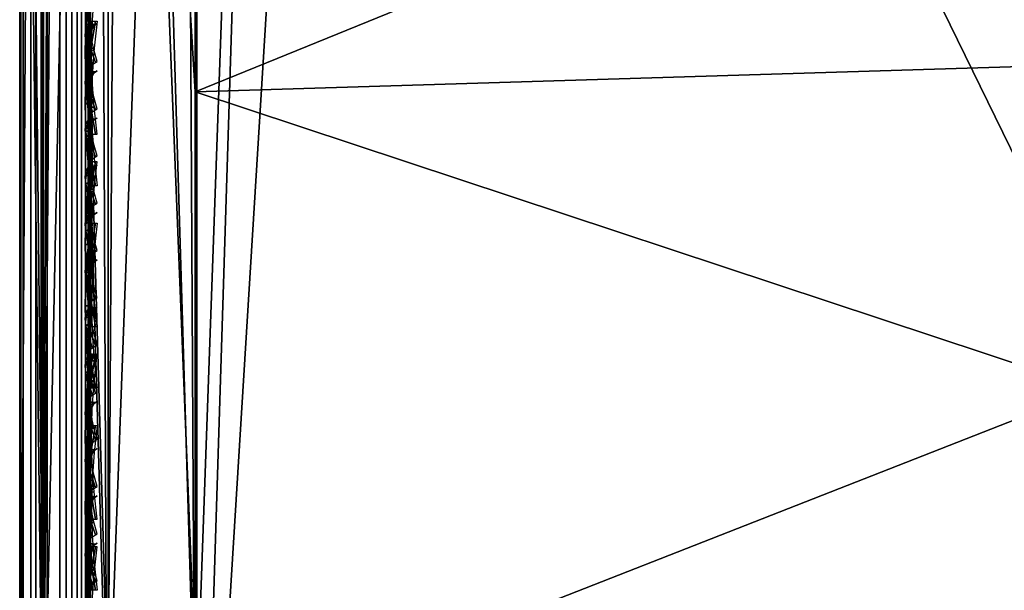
# Model space of a CAD drawing. Header units: inches. Extents: x -6.6 to 28, y -34.6 to 0.
# Tile 125 of 256: x -6.6 to -5.2, y -29 to -28.2. Entities that reach past the tile are written whole.
import ezdxf

# ---------------------------------------------------------------- set-up
doc = ezdxf.new("R2010")
doc.units = ezdxf.units.IN
doc.header["$LTSCALE"] = 0.03937
doc.header["$MEASUREMENT"] = 0
for name, color, linetype in [('A-FURN-3-ST', 151, 'Continuous'), ('A-FURN-3-ST-BK', 151, 'Continuous'), ('A-FURN-3-ST-SEAM', 250, 'Continuous'), ('A-FURN-3-STITCH', 15, 'Continuous')]:
    doc.layers.add(name, color=color, linetype=linetype)

msp = doc.modelspace()

# ---------------------------------------------------------------- meshes
at = {"layer": 'A-FURN-3-ST'}
mesh = msp.add_polyface(dxfattribs=at)
corners = [(-6.6038, -29.7968, 5.125), (-6.6373, -7.1339, 5.25), (-6.6038, -7.1339, 5.125), (-6.5123, -29.7968, 5.0335), (-6.5123, -7.1339, 5.0335), (-6.3873, -29.7968, 5), (-6.3873, -7.1339, 5), (-6.5123, -29.188, 17.9665), (-6.3873, -7.7342, 18), (-6.5123, -7.7342, 17.9665), (-6.6038, -29.188, 17.875), (-6.6038, -7.7342, 17.875), (-6.6373, -29.188, 17.75), (-6.6373, -7.7342, 17.75), (-5.676, -7.0732, 5), (-4.9743, -6.9418, 5), (-4.8449, -29.7439, 5), (-4.2893, -6.741, 5), (-3.6277, -6.4728, 5), (-3.3072, -29.6112, 5), (-2.9963, -6.1398, 5), (-2.4012, -5.7454, 5), (-1.8485, -5.2936, 5), (12.141, -23.1363, 5), (-1.3437, -4.7888, 5), (14.4329, -21.0703, 5), (-0.8919, -4.2361, 5), (16.499, -18.7783, 5), (9.6476, -24.9542, 5), (8.3337, -25.7639, 5), (6.9796, -26.5045, 5), (5.589, -27.174, 5), (4.1656, -27.7706, 5), (2.7133, -28.2927, 5), (1.2358, -28.7389, 5), (-0.2628, -29.108, 5), (-1.7785, -29.399, 5), (-6.6373, -30.0468, 5.5002), (-6.6373, -6.8837, 5.5), (-6.6373, -30.038, 16.9007), (-6.6373, -6.8837, 16.9), (-6.3873, -29.188, 18), (-5.6133, -7.6702, 18), (-4.8767, -29.1359, 18), (-4.8496, -7.5289, 18), (-4.1039, -7.3118, 18), (-3.3837, -7.021, 18), (-3.3708, -29.0057, 18), (-2.6962, -6.6594, 18), (-1.8737, -28.7977, 18), (-0.3894, -28.5125, 18), (-2.0485, -6.2308, 18), (1.0782, -28.1509, 18), (2.5251, -27.7137, 18), (3.9475, -27.2023, 18), (5.3414, -26.6179, 18), (6.7033, -25.9621, 18), (8.0293, -25.2367, 18), (9.3161, -24.4436, 18), (11.7579, -22.6632, 18), (-1.4471, -5.7395, 18), (14.0025, -20.6398, 18), (-0.8979, -5.1903, 18), (16.0259, -18.3952, 18), (-0.4065, -4.5888, 18)]
mesh.append_faces([[corners[k] for k in face] for face in [(0, 1, 2), (3, 2, 4), (5, 4, 6), (7, 8, 9), (10, 9, 11), (12, 11, 13), (6, 14, 5), (5, 14, 15), (16, 15, 17), (16, 17, 18), (16, 18, 19), (19, 18, 20), (19, 20, 21), (22, 23, 21), (24, 25, 22), (26, 27, 24), (28, 29, 21), (21, 29, 30), (21, 30, 31), (31, 32, 21), (21, 32, 33), (21, 33, 34), (34, 35, 21), (21, 35, 36), (21, 36, 19), (1, 37, 38), (38, 39, 40), (40, 39, 12), (40, 12, 13), (8, 41, 42), (42, 41, 43), (42, 43, 44), (44, 43, 45), (45, 43, 46), (46, 43, 47), (46, 47, 48), (48, 47, 49), (48, 49, 50), (48, 50, 51), (51, 50, 52), (51, 52, 53), (53, 54, 51), (51, 54, 55), (51, 55, 56), (56, 57, 51), (51, 57, 58), (51, 59, 60), (60, 61, 62), (62, 63, 64)]])
mesh = msp.add_polyface(dxfattribs=at)
corners = [(-6.6373, -29.7968, 5.25), (-6.6373, -7.1339, 5.25), (-6.6038, -29.7968, 5.125), (-6.6038, -7.1339, 5.125), (-6.5123, -29.7968, 5.0335), (-6.5123, -7.1339, 5.0335), (-6.3873, -29.7968, 5), (-6.4421, -29.4013, 17.9729), (-6.3873, -29.188, 18), (-6.5123, -29.188, 17.9665), (-6.564, -29.3882, 17.9072), (-6.6038, -29.188, 17.875), (-6.5899, -29.3823, 17.8774), (-6.6252, -29.3688, 17.8092), (-6.6373, -29.3537, 17.7337), (-6.6373, -29.188, 17.75), (-6.3873, -7.7342, 18), (-6.5123, -7.7342, 17.9665), (-6.6038, -7.7342, 17.875), (-4.8767, -29.1359, 18), (-5.094, -29.3486, 17.9817), (0.4621, -29.4263, 17.1009), (1.1199, -29.2789, 16.9008), (1.8578, -29.0541, 17.1009), (2.5774, -28.8534, 16.9008), (2.5251, -27.7137, 18), (1.0782, -28.1509, 18), (1.6104, -28.2081, 17.9817), (0.2554, -28.5694, 17.9817), (0.3034, -28.7684, 17.9228), (1.6679, -28.4045, 17.9228), (0.3496, -28.9598, 17.8209), (1.7231, -28.5936, 17.8209), (0.3908, -29.1308, 17.6781), (1.7725, -28.7623, 17.6781), (0.4243, -29.2697, 17.5024), (1.8126, -28.8995, 17.5024), (0.4483, -29.3689, 17.3055), (1.8412, -28.9975, 17.3055), (-0.3894, -28.5125, 18), (-1.0971, -28.8622, 17.9817), (-1.0585, -29.0632, 17.9228), (-1.0214, -29.2566, 17.8209), (-0.9882, -29.4293, 17.6781), (-1.8737, -28.7977, 18), (-2.4424, -29.0882, 17.9817), (-2.4131, -29.2908, 17.9228), (-2.385, -29.4857, 17.8209), (-3.3708, -29.0057, 18), (-3.776, -29.2495, 17.9817), (-3.7561, -29.4532, 17.9228), (1.1221, -29.2874, 5.5004), (2.58, -28.8617, 5.5004), (0.4575, -29.4075, 5.2891), (0.4442, -29.3524, 5.1956), (1.8364, -28.9811, 5.1956), (1.8523, -29.0355, 5.2891), (0.4269, -29.2806, 5.1182), (1.8157, -28.9103, 5.1182), (0.3914, -29.1333, 5.0303), (1.7731, -28.7648, 5.0303), (-0.9878, -29.4318, 5.0303), (-1.7785, -29.399, 5), (-0.2628, -29.108, 5), (1.2358, -28.7389, 5), (1.8622, -29.0692, 5.3932), (0.4657, -29.4416, 5.3932), (-4.9743, -6.9418, 5), (-4.8449, -29.7439, 5), (-6.6373, -30.0468, 5.5002), (-6.6373, -30.038, 16.9007), (-6.6373, -6.8837, 5.5)]
mesh.append_faces([[corners[k] for k in face] for face in [(0, 1, 2), (2, 3, 4), (4, 5, 6), (7, 8, 9), (10, 9, 11), (12, 11, 13), (14, 13, 15), (15, 13, 11), (8, 16, 9), (9, 17, 11), (11, 18, 15), (19, 8, 20), (21, 22, 23), (23, 22, 24), (25, 26, 27), (27, 26, 28), (27, 28, 29, 30), (30, 29, 31, 32), (32, 31, 33, 34), (34, 33, 35, 36), (36, 35, 37, 38), (38, 37, 21, 23), (26, 39, 28), (28, 39, 40), (28, 40, 41, 29), (29, 41, 42, 31), (31, 42, 43, 33), (39, 44, 40), (40, 44, 45), (40, 45, 46, 41), (41, 46, 47, 42), (44, 48, 45), (45, 48, 49), (45, 49, 50, 46), (48, 19, 49), (49, 19, 20), (22, 51, 52), (53, 54, 55, 56), (54, 57, 58, 55), (57, 59, 60, 58), (61, 62, 63), (61, 63, 59), (59, 63, 64), (59, 64, 60), (65, 51, 66), (66, 53, 56, 65), (6, 67, 68), (0, 69, 1), (69, 70, 71)]])
at = {"layer": 'A-FURN-3-ST-BK'}
mesh = msp.add_polyface(dxfattribs=at)
corners = [(-6.3873, -29.188, 18), (-6.4428, -29.4037, 17.9849), (-6.5123, -29.188, 18.0335), (-6.6373, -29.188, 18.25), (-6.6373, -26.0488, 18.25), (-6.6038, -29.188, 18.125), (-6.6038, -26.0488, 18.125), (-6.5123, -26.0488, 18.0335), (-6.3873, -26.0488, 18), (-6.3896, -26.4845, 21.864), (-6.3896, -25.5678, 18.6366), (-6.4445, -27.4075, 25.0897), (-6.5137, -25.6008, 18.6272), (-6.5649, -27.4723, 25.0713), (-6.6042, -25.6887, 18.6023), (-6.5906, -27.5016, 25.0629), (-6.6254, -27.5681, 25.0441), (-6.6042, -29.3552, 31.5121), (-6.6373, -29.4748, 31.4781), (-6.6373, -25.8083, 18.5683), (-6.5135, -29.2672, 31.5371), (-6.3894, -29.2344, 31.5464), (-6.3894, -28.3177, 28.3189), (-6.3895, -27.4011, 25.0915), (-5.0978, -29.3488, 17.9817), (-4.8767, -29.1359, 18), (-4.945, -25.995, 18), (-5.2666, -25.9912, 20.2503), (-5.2425, -26.4489, 21.864), (-5.2183, -26.9065, 23.4778), (-4.0102, -26.8155, 23.4778), (-4.0549, -26.3594, 21.864), (-5.1459, -28.2795, 28.3189), (-5.1701, -27.8219, 26.7052), (-5.1942, -27.3642, 25.0915), (-5.1218, -28.7372, 29.9327), (-4.8762, -29.1823, 31.5464), (-3.8315, -28.64, 29.9327), (-5.1048, -29.3022, 31.8356)]
mesh.append_faces([[corners[k] for k in face] for face in [(0, 1, 2), (3, 4, 5), (5, 4, 6), (5, 6, 2), (2, 6, 7), (2, 7, 0), (0, 7, 8), (9, 10, 11), (11, 12, 13), (13, 12, 14), (13, 14, 15), (15, 14, 16), (15, 16, 17), (17, 16, 18), (18, 16, 19), (19, 16, 14), (15, 17, 13), (13, 17, 20), (13, 20, 11), (11, 20, 21), (11, 21, 22), (22, 23, 11), (11, 23, 9), (3, 18, 4), (4, 18, 19), (24, 0, 25), (0, 8, 25), (25, 8, 26), (27, 9, 28), (28, 9, 29), (28, 29, 30, 31), (32, 33, 22), (22, 33, 23), (23, 33, 34), (23, 34, 29), (9, 23, 29), (32, 22, 35), (35, 22, 21), (35, 21, 36), (35, 36, 37), (36, 21, 38)]])
at = {"layer": 'A-FURN-3-ST-SEAM'}
mesh = msp.add_polyface(dxfattribs=at)
corners = [(-6.5639, -14.8885, 17.8563), (-6.5501, -14.8885, 17.8675), (-6.5501, -22.0388, 17.8675), (-6.5639, -22.0388, 17.8563), (-6.5501, -29.1891, 17.8675), (-6.5639, -29.1891, 17.8563), (-6.5501, -29.3654, 17.8512), (-6.5639, -29.3633, 17.8401), (-6.5373, -29.1891, 17.9), (-6.5408, -29.3681, 17.866), (-6.5408, -29.1891, 17.8826), (-6.5373, -22.0388, 17.9), (-6.5408, -22.0388, 17.8826), (-6.5373, -14.8885, 17.9), (-6.5408, -14.8885, 17.8826), (-6.5373, -7.7382, 17.9), (-6.5806, -29.3623, 17.8344), (-6.5806, -29.1891, 17.8505), (-6.5806, -22.0388, 17.8505), (-6.5806, -14.8885, 17.8505), (-6.6145, -14.8885, 17.8588), (-6.5983, -14.8885, 17.8515), (-6.5983, -22.0388, 17.8515), (-6.6145, -22.0388, 17.8588), (-6.5983, -29.1891, 17.8515), (-6.6145, -29.1891, 17.8588), (-6.5983, -29.3625, 17.8354), (-6.6145, -29.3638, 17.8426), (-6.6355, -29.3689, 17.8701), (-6.6355, -29.1891, 17.8868), (-6.6355, -22.0388, 17.8868), (-6.6355, -14.8885, 17.8868), (-6.6322, -14.8885, 17.9217), (-6.6371, -14.8885, 17.9045), (-6.6371, -22.0388, 17.9045), (-6.6322, -22.0388, 17.9217), (-6.6371, -29.1891, 17.9045), (-6.6322, -29.1891, 17.9217), (-6.6371, -29.3721, 17.8875), (-6.6322, -29.3753, 17.9044), (-6.5718, -29.3799, 17.9294), (-6.5561, -29.3784, 17.9214), (-6.5561, -29.1891, 17.939), (-6.5718, -29.1891, 17.9472), (-6.5561, -22.0388, 17.939), (-6.5718, -22.0388, 17.9472), (-6.5561, -14.8885, 17.939), (-6.5718, -14.8885, 17.9472), (-6.5444, -29.376, 17.9082), (-6.5444, -29.1891, 17.9255), (-6.5444, -22.0388, 17.9255), (-6.5444, -14.8885, 17.9255), (-6.5373, -29.3711, 17.8831), (-6.5444, -7.7382, 17.9255), (-6.6069, -14.8885, 17.9459), (-6.6069, -22.0388, 17.9459), (-6.6069, -29.1891, 17.9459), (-6.6218, -14.8885, 17.9362), (-6.6218, -22.0388, 17.9362), (-6.6218, -29.1891, 17.9362), (-6.6218, -29.3779, 17.9187), (-6.6069, -29.3797, 17.9282), (-6.5501, -7.7382, 17.8675), (-6.5408, -7.7382, 17.8826)]
mesh.append_faces([[corners[k] for k in face] for face in [(0, 1, 2, 3), (3, 2, 4, 5), (5, 4, 6, 7), (8, 9, 10), (8, 10, 11), (11, 10, 12), (11, 12, 13), (13, 12, 14), (13, 14, 15), (7, 16, 17, 5), (5, 17, 18, 3), (3, 18, 19, 0), (20, 21, 22, 23), (23, 22, 24, 25), (25, 24, 26, 27), (27, 28, 29, 25), (25, 29, 30, 23), (23, 30, 31, 20), (32, 33, 34, 35), (35, 34, 36, 37), (37, 36, 38, 39), (40, 41, 42, 43), (43, 42, 44, 45), (45, 44, 46, 47), (41, 48, 49, 42), (42, 49, 50, 44), (44, 50, 51, 46), (49, 52, 8), (49, 8, 50), (50, 8, 11), (50, 11, 51), (51, 11, 13), (51, 13, 53), (47, 54, 55, 45), (45, 55, 56, 43), (54, 57, 58, 55), (55, 58, 59, 56), (56, 59, 60, 61), (57, 32, 35, 58), (58, 35, 37, 59), (59, 37, 39, 60), (62, 63, 14, 1), (1, 14, 12, 2), (2, 12, 10, 4), (4, 10, 9, 6), (21, 19, 18, 22), (22, 18, 17, 24), (24, 17, 16, 26), (33, 31, 30, 34), (34, 30, 29, 36), (36, 29, 28, 38)]])
mesh = msp.add_polyface(dxfattribs=at)
corners = [(-6.5501, -29.3629, 31.5102), (-6.5639, -29.3737, 31.5071), (-6.5639, -26.9294, 22.9006), (-6.5501, -26.9186, 22.9037), (-6.5501, -28.1427, 18.1325), (-6.5639, -28.1427, 18.1437), (-6.5639, -29.1891, 18.1437), (-6.5501, -29.1891, 18.1325), (-6.5983, -29.1891, 18.1485), (-6.5806, -29.1891, 18.1495), (-6.5806, -28.1427, 18.1495), (-6.5983, -28.1427, 18.1485), (-6.5983, -26.934, 22.8993), (-6.5806, -26.935, 22.899), (-6.5806, -29.3793, 31.5055), (-6.5983, -29.3783, 31.5058), (-6.6145, -29.3712, 31.5078), (-6.6145, -26.927, 22.9013), (-6.6145, -28.1427, 18.1412), (-6.6145, -29.1891, 18.1412), (-6.6371, -29.1891, 18.0955), (-6.6355, -29.1891, 18.1132), (-6.6355, -28.1427, 18.1132), (-6.6371, -28.1427, 18.0955), (-6.6371, -26.883, 22.9138), (-6.6355, -26.9, 22.9089), (-6.6355, -29.3443, 31.5155), (-6.6371, -29.3273, 31.5203), (-6.6322, -29.3107, 31.525), (-6.6322, -26.8665, 22.9185), (-6.6322, -28.1427, 18.0783), (-6.6322, -29.1891, 18.0783), (-6.5561, -29.3324, 18.052), (-6.5718, -29.3314, 18.0439), (-6.5718, -29.1891, 18.0528), (-6.5561, -29.1891, 18.061), (-6.5718, -28.1427, 18.0528), (-6.5561, -28.1427, 18.061), (-6.5561, -26.8498, 22.9232), (-6.5718, -26.842, 22.9254), (-6.5718, -29.2862, 31.532), (-6.5561, -29.2941, 31.5297), (-6.5444, -29.307, 31.526), (-6.5444, -26.8628, 22.9195), (-6.5444, -28.1427, 18.0745), (-6.5444, -29.1891, 18.0745), (-6.5444, -29.334, 18.0654), (-6.5373, -29.1891, 18.1), (-6.5373, -28.1427, 18.1), (-6.5373, -26.05, 18.1), (-6.5373, -26.8873, 22.9125), (-6.5373, -29.3316, 31.5191), (-6.5408, -29.1891, 18.1174), (-6.5373, -29.3372, 18.0907), (-6.5408, -28.1427, 18.1174), (-6.5408, -26.05, 18.1174), (-6.5408, -26.9041, 22.9078), (-6.5408, -29.3483, 31.5143), (-6.6069, -29.2875, 31.5316), (-6.6069, -26.8432, 22.9251), (-6.6069, -28.1427, 18.0541), (-6.6069, -29.1891, 18.0541), (-6.6069, -29.3315, 18.0452), (-6.6218, -29.2968, 31.529), (-6.6218, -26.8525, 22.9224), (-6.6218, -28.1427, 18.0638), (-6.6218, -29.1891, 18.0638), (-6.6218, -29.3327, 18.0548)]
mesh.append_faces([[corners[k] for k in face] for face in [(0, 1, 2, 3), (4, 5, 6, 7), (8, 9, 10, 11), (12, 13, 14, 15), (15, 16, 17, 12), (11, 18, 19, 8), (20, 21, 22, 23), (24, 25, 26, 27), (27, 28, 29, 24), (23, 30, 31, 20), (32, 33, 34, 35), (35, 34, 36, 37), (38, 39, 40, 41), (41, 42, 43, 38), (37, 44, 45, 35), (35, 45, 46, 32), (47, 46, 45), (47, 45, 48), (48, 45, 44), (48, 44, 49), (50, 43, 51), (51, 43, 42), (52, 53, 47), (52, 47, 54), (54, 47, 48), (54, 48, 55), (56, 50, 57), (57, 50, 51), (58, 40, 39, 59), (60, 36, 34, 61), (61, 34, 33, 62), (63, 58, 59, 64), (65, 60, 61, 66), (66, 61, 62, 67), (28, 63, 64, 29), (30, 65, 66, 31), (16, 26, 25, 17), (18, 22, 21, 19), (1, 14, 13, 2), (5, 10, 9, 6), (57, 0, 3, 56), (54, 4, 7, 52)]])
at = {"layer": 'A-FURN-3-STITCH'}
mesh = msp.add_polymesh((7, 4), dxfattribs=at)
for k, corner in enumerate([(-6.528, -28.1451, 17.9558), (-6.5302, -28.1451, 17.9543), (-6.5345, -28.1451, 17.9514), (-6.5367, -28.145, 17.9499), (-6.5323, -28.1836, 17.9615), (-6.537, -28.1836, 17.9637), (-6.5413, -28.1836, 17.9608), (-6.5409, -28.1835, 17.9556), (-6.5349, -28.2225, 17.9646), (-6.5396, -28.2225, 17.9669), (-6.5439, -28.2225, 17.964), (-6.5435, -28.2224, 17.9588), (-6.5358, -28.2616, 17.9652), (-6.5404, -28.2616, 17.9675), (-6.5447, -28.2616, 17.9646), (-6.5444, -28.2615, 17.9594), (-6.5349, -28.3006, 17.9633), (-6.5396, -28.3006, 17.9656), (-6.5439, -28.3006, 17.9627), (-6.5435, -28.3005, 17.9575), (-6.5323, -28.3394, 17.9589), (-6.537, -28.3394, 17.9611), (-6.5413, -28.3394, 17.9582), (-6.5409, -28.3393, 17.953), (-6.528, -28.3776, 17.9519), (-6.5302, -28.3776, 17.9505), (-6.5345, -28.3775, 17.9476), (-6.5367, -28.3775, 17.9461)]):
    mesh.set_mesh_vertex(divmod(k, 4), corner)
mesh = msp.add_polymesh((7, 4), dxfattribs=at)
for k, corner in enumerate([(-6.5367, -28.2179, 18.0526), (-6.5345, -28.2179, 18.0512), (-6.5302, -28.2179, 18.0483), (-6.528, -28.2179, 18.0468), (-6.5409, -28.2562, 18.0463), (-6.5413, -28.2562, 18.0411), (-6.537, -28.2562, 18.0382), (-6.5323, -28.2562, 18.0404), (-6.5435, -28.295, 18.0424), (-6.5439, -28.295, 18.0372), (-6.5396, -28.295, 18.0343), (-6.5349, -28.295, 18.0366), (-6.5444, -28.3341, 18.0411), (-6.5447, -28.3341, 18.0359), (-6.5404, -28.3341, 18.033), (-6.5358, -28.3341, 18.0353), (-6.5435, -28.3732, 18.0424), (-6.5439, -28.3732, 18.0372), (-6.5396, -28.3732, 18.0343), (-6.5349, -28.3732, 18.0365), (-6.5409, -28.412, 18.0461), (-6.5413, -28.412, 18.0409), (-6.537, -28.412, 18.038), (-6.5323, -28.412, 18.0403), (-6.5367, -28.4504, 18.0524), (-6.5345, -28.4504, 18.0509), (-6.5302, -28.4504, 18.048), (-6.528, -28.4504, 18.0466)]):
    mesh.set_mesh_vertex(divmod(k, 4), corner)
mesh = msp.add_polymesh((7, 4), dxfattribs=at)
for k, corner in enumerate([(-6.528, -28.2214, 27.7711), (-6.5302, -28.2228, 27.7708), (-6.5345, -28.2257, 27.7701), (-6.5367, -28.2271, 27.7698), (-6.5323, -28.2241, 27.8099), (-6.537, -28.2219, 27.8104), (-6.5413, -28.2247, 27.8098), (-6.5409, -28.2298, 27.8086), (-6.5349, -28.2293, 27.8486), (-6.5396, -28.2271, 27.8491), (-6.5439, -28.2299, 27.8484), (-6.5435, -28.235, 27.8472), (-6.5358, -28.237, 27.8869), (-6.5404, -28.2348, 27.8874), (-6.5447, -28.2377, 27.8867), (-6.5444, -28.2427, 27.8855), (-6.5349, -28.2473, 27.9246), (-6.5396, -28.245, 27.9251), (-6.5439, -28.2479, 27.9245), (-6.5435, -28.2529, 27.9233), (-6.5323, -28.2599, 27.9615), (-6.537, -28.2577, 27.9621), (-6.5413, -28.2605, 27.9614), (-6.5409, -28.2656, 27.9602), (-6.528, -28.2748, 27.9974), (-6.5302, -28.2762, 27.9971), (-6.5345, -28.2791, 27.9964), (-6.5367, -28.2805, 27.9961)]):
    mesh.set_mesh_vertex(divmod(k, 4), corner)
mesh = msp.add_polymesh((7, 4), dxfattribs=at)
for k, corner in enumerate([(-6.528, -28.2881, 28.0059), (-6.5302, -28.2895, 28.0055), (-6.5345, -28.2923, 28.0048), (-6.5367, -28.2937, 28.0045), (-6.5323, -28.2907, 28.0446), (-6.537, -28.2885, 28.0452), (-6.5413, -28.2914, 28.0445), (-6.5409, -28.2964, 28.0433), (-6.5349, -28.296, 28.0833), (-6.5396, -28.2937, 28.0838), (-6.5439, -28.2966, 28.0831), (-6.5435, -28.3016, 28.0819), (-6.5358, -28.3037, 28.1216), (-6.5404, -28.3015, 28.1221), (-6.5447, -28.3043, 28.1215), (-6.5444, -28.3094, 28.1203), (-6.5349, -28.3139, 28.1593), (-6.5396, -28.3117, 28.1599), (-6.5439, -28.3145, 28.1592), (-6.5435, -28.3196, 28.158), (-6.5323, -28.3265, 28.1963), (-6.537, -28.3243, 28.1968), (-6.5413, -28.3272, 28.1961), (-6.5409, -28.3322, 28.1949), (-6.528, -28.3415, 28.2321), (-6.5302, -28.3429, 28.2318), (-6.5345, -28.3457, 28.2311), (-6.5367, -28.3472, 28.2308)]):
    mesh.set_mesh_vertex(divmod(k, 4), corner)
mesh = msp.add_polymesh((7, 4), dxfattribs=at)
for k, corner in enumerate([(-6.528, -28.3547, 28.2406), (-6.5302, -28.3562, 28.2402), (-6.5345, -28.359, 28.2396), (-6.5367, -28.3604, 28.2392), (-6.5323, -28.3574, 28.2794), (-6.537, -28.3552, 28.2799), (-6.5413, -28.358, 28.2792), (-6.5409, -28.3631, 28.278), (-6.5349, -28.3626, 28.318), (-6.5396, -28.3604, 28.3185), (-6.5439, -28.3632, 28.3179), (-6.5435, -28.3683, 28.3167), (-6.5358, -28.3704, 28.3563), (-6.5404, -28.3682, 28.3569), (-6.5447, -28.371, 28.3562), (-6.5444, -28.376, 28.355), (-6.5349, -28.3806, 28.3941), (-6.5396, -28.3784, 28.3946), (-6.5439, -28.3812, 28.3939), (-6.5435, -28.3863, 28.3927), (-6.5323, -28.3932, 28.431), (-6.537, -28.391, 28.4315), (-6.5413, -28.3938, 28.4308), (-6.5409, -28.3989, 28.4296), (-6.528, -28.4082, 28.4669), (-6.5302, -28.4095, 28.4665), (-6.5345, -28.4124, 28.4659), (-6.5367, -28.4139, 28.4655)]):
    mesh.set_mesh_vertex(divmod(k, 4), corner)
mesh = msp.add_polymesh((7, 4), dxfattribs=at)
for k, corner in enumerate([(-6.528, -28.4167, 17.9558), (-6.5302, -28.4166, 17.9543), (-6.5345, -28.4166, 17.9514), (-6.5367, -28.4166, 17.9499), (-6.5323, -28.4551, 17.9615), (-6.537, -28.4552, 17.9637), (-6.5413, -28.4551, 17.9608), (-6.5409, -28.455, 17.9556), (-6.5349, -28.494, 17.9646), (-6.5396, -28.494, 17.9669), (-6.5439, -28.494, 17.964), (-6.5435, -28.4939, 17.9588), (-6.5358, -28.5331, 17.9652), (-6.5404, -28.5331, 17.9675), (-6.5447, -28.5331, 17.9646), (-6.5444, -28.533, 17.9594), (-6.5349, -28.5721, 17.9633), (-6.5396, -28.5722, 17.9656), (-6.5439, -28.5721, 17.9627), (-6.5435, -28.572, 17.9575), (-6.5323, -28.6109, 17.9589), (-6.537, -28.6109, 17.9611), (-6.5413, -28.6109, 17.9582), (-6.5409, -28.6108, 17.953), (-6.528, -28.6491, 17.9519), (-6.5302, -28.6491, 17.9505), (-6.5345, -28.6491, 17.9476), (-6.5367, -28.649, 17.9461)]):
    mesh.set_mesh_vertex(divmod(k, 4), corner)
mesh = msp.add_polymesh((7, 4), dxfattribs=at)
for k, corner in enumerate([(-6.528, -28.4214, 28.4753), (-6.5302, -28.4228, 28.475), (-6.5345, -28.4257, 28.4743), (-6.5367, -28.4271, 28.474), (-6.5323, -28.4241, 28.5141), (-6.537, -28.4218, 28.5146), (-6.5413, -28.4247, 28.5139), (-6.5409, -28.4297, 28.5127), (-6.5349, -28.4293, 28.5527), (-6.5396, -28.4271, 28.5533), (-6.5439, -28.4299, 28.5526), (-6.5435, -28.435, 28.5514), (-6.5358, -28.437, 28.5911), (-6.5404, -28.4348, 28.5916), (-6.5447, -28.4377, 28.5909), (-6.5444, -28.4427, 28.5897), (-6.5349, -28.4472, 28.6288), (-6.5396, -28.445, 28.6293), (-6.5439, -28.4479, 28.6286), (-6.5435, -28.4529, 28.6274), (-6.5323, -28.4599, 28.6657), (-6.537, -28.4577, 28.6662), (-6.5413, -28.4605, 28.6656), (-6.5409, -28.4656, 28.6644), (-6.528, -28.4748, 28.7016), (-6.5302, -28.4762, 28.7013), (-6.5345, -28.4791, 28.7006), (-6.5367, -28.4805, 28.7002)]):
    mesh.set_mesh_vertex(divmod(k, 4), corner)
mesh = msp.add_polymesh((7, 4), dxfattribs=at)
for k, corner in enumerate([(-6.528, -28.488, 28.71), (-6.5302, -28.4895, 28.7097), (-6.5345, -28.4923, 28.709), (-6.5367, -28.4937, 28.7087), (-6.5323, -28.4907, 28.7488), (-6.537, -28.4885, 28.7493), (-6.5413, -28.4913, 28.7486), (-6.5409, -28.4964, 28.7475), (-6.5349, -28.4959, 28.7875), (-6.5396, -28.4937, 28.788), (-6.5439, -28.4966, 28.7873), (-6.5435, -28.5016, 28.7861), (-6.5358, -28.5037, 28.8258), (-6.5404, -28.5015, 28.8263), (-6.5447, -28.5043, 28.8256), (-6.5444, -28.5094, 28.8244), (-6.5349, -28.5139, 28.8635), (-6.5396, -28.5117, 28.864), (-6.5439, -28.5145, 28.8634), (-6.5435, -28.5196, 28.8622), (-6.5323, -28.5265, 28.9004), (-6.537, -28.5243, 28.901), (-6.5413, -28.5272, 28.9003), (-6.5409, -28.5322, 28.8991), (-6.528, -28.5415, 28.9363), (-6.5302, -28.5429, 28.936), (-6.5345, -28.5457, 28.9353), (-6.5367, -28.5472, 28.935)]):
    mesh.set_mesh_vertex(divmod(k, 4), corner)
mesh = msp.add_polymesh((7, 4), dxfattribs=at)
for k, corner in enumerate([(-6.5367, -28.5032, 18.0526), (-6.5345, -28.5032, 18.0512), (-6.5302, -28.5032, 18.0483), (-6.528, -28.5032, 18.0468), (-6.5409, -28.5416, 18.0463), (-6.5413, -28.5416, 18.0411), (-6.537, -28.5416, 18.0382), (-6.5323, -28.5416, 18.0404), (-6.5435, -28.5804, 18.0424), (-6.5439, -28.5804, 18.0372), (-6.5396, -28.5804, 18.0343), (-6.5349, -28.5804, 18.0366), (-6.5444, -28.6195, 18.0411), (-6.5447, -28.6195, 18.0359), (-6.5404, -28.6195, 18.033), (-6.5358, -28.6195, 18.0353), (-6.5435, -28.6586, 18.0424), (-6.5439, -28.6585, 18.0372), (-6.5396, -28.6585, 18.0343), (-6.5349, -28.6585, 18.0365), (-6.5409, -28.6974, 18.0461), (-6.5413, -28.6974, 18.0409), (-6.537, -28.6974, 18.038), (-6.5323, -28.6974, 18.0403), (-6.5367, -28.7357, 18.0524), (-6.5345, -28.7357, 18.0509), (-6.5302, -28.7357, 18.048), (-6.528, -28.7357, 18.0466)]):
    mesh.set_mesh_vertex(divmod(k, 4), corner)
mesh = msp.add_polymesh((7, 4), dxfattribs=at)
for k, corner in enumerate([(-6.528, -28.5547, 28.9447), (-6.5302, -28.5561, 28.9444), (-6.5345, -28.559, 28.9437), (-6.5367, -28.5604, 28.9434), (-6.5323, -28.5574, 28.9835), (-6.537, -28.5552, 28.984), (-6.5413, -28.558, 28.9834), (-6.5409, -28.5631, 28.9822), (-6.5349, -28.5626, 29.0222), (-6.5396, -28.5604, 29.0227), (-6.5439, -28.5632, 29.022), (-6.5435, -28.5683, 29.0208), (-6.5358, -28.5703, 29.0605), (-6.5404, -28.5681, 29.061), (-6.5447, -28.571, 29.0604), (-6.5444, -28.576, 29.0592), (-6.5349, -28.5806, 29.0982), (-6.5396, -28.5784, 29.0988), (-6.5439, -28.5812, 29.0981), (-6.5435, -28.5862, 29.0969), (-6.5323, -28.5932, 29.1352), (-6.537, -28.591, 29.1357), (-6.5413, -28.5938, 29.135), (-6.5409, -28.5989, 29.1338), (-6.528, -28.6082, 29.171), (-6.5302, -28.6095, 29.1707), (-6.5345, -28.6124, 29.17), (-6.5367, -28.6138, 29.1697)]):
    mesh.set_mesh_vertex(divmod(k, 4), corner)
mesh = msp.add_polymesh((7, 4), dxfattribs=at)
for k, corner in enumerate([(-6.528, -28.6214, 29.1795), (-6.5302, -28.6228, 29.1791), (-6.5345, -28.6257, 29.1785), (-6.5367, -28.6271, 29.1781), (-6.5323, -28.624, 29.2182), (-6.537, -28.6218, 29.2188), (-6.5413, -28.6247, 29.2181), (-6.5409, -28.6297, 29.2169), (-6.5349, -28.6293, 29.2569), (-6.5396, -28.6271, 29.2574), (-6.5439, -28.6299, 29.2568), (-6.5435, -28.6349, 29.2556), (-6.5358, -28.637, 29.2952), (-6.5404, -28.6348, 29.2957), (-6.5447, -28.6376, 29.2951), (-6.5444, -28.6427, 29.2939), (-6.5349, -28.6472, 29.333), (-6.5396, -28.645, 29.3335), (-6.5439, -28.6479, 29.3328), (-6.5435, -28.6529, 29.3316), (-6.5323, -28.6599, 29.3699), (-6.537, -28.6576, 29.3704), (-6.5413, -28.6605, 29.3697), (-6.5409, -28.6655, 29.3685), (-6.528, -28.6748, 29.4058), (-6.5302, -28.6762, 29.4054), (-6.5345, -28.679, 29.4048), (-6.5367, -28.6805, 29.4044)]):
    mesh.set_mesh_vertex(divmod(k, 4), corner)
mesh = msp.add_polymesh((7, 4), dxfattribs=at)
for k, corner in enumerate([(-6.528, -28.688, 29.4142), (-6.5302, -28.6895, 29.4139), (-6.5345, -28.6923, 29.4132), (-6.5367, -28.6937, 29.4129), (-6.5323, -28.6907, 29.453), (-6.537, -28.6885, 29.4535), (-6.5413, -28.6913, 29.4528), (-6.5409, -28.6964, 29.4516), (-6.5349, -28.6959, 29.4916), (-6.5396, -28.6937, 29.4922), (-6.5439, -28.6966, 29.4915), (-6.5435, -28.7016, 29.4903), (-6.5358, -28.7037, 29.53), (-6.5404, -28.7015, 29.5305), (-6.5447, -28.7043, 29.5298), (-6.5444, -28.7094, 29.5286), (-6.5349, -28.7139, 29.5677), (-6.5396, -28.7117, 29.5682), (-6.5439, -28.7145, 29.5675), (-6.5435, -28.7196, 29.5663), (-6.5323, -28.7265, 29.6046), (-6.537, -28.7243, 29.6051), (-6.5413, -28.7271, 29.6045), (-6.5409, -28.7322, 29.6033), (-6.528, -28.7415, 29.6405), (-6.5302, -28.7429, 29.6401), (-6.5345, -28.7457, 29.6395), (-6.5367, -28.7472, 29.6391)]):
    mesh.set_mesh_vertex(divmod(k, 4), corner)
mesh = msp.add_polymesh((7, 4), dxfattribs=at)
for k, corner in enumerate([(-6.528, -28.6882, 17.9558), (-6.5302, -28.6882, 17.9543), (-6.5345, -28.6881, 17.9514), (-6.5367, -28.6881, 17.9499), (-6.5323, -28.7266, 17.9615), (-6.537, -28.7267, 17.9637), (-6.5413, -28.7266, 17.9608), (-6.5409, -28.7265, 17.9556), (-6.5349, -28.7655, 17.9646), (-6.5396, -28.7656, 17.9669), (-6.5439, -28.7655, 17.964), (-6.5435, -28.7654, 17.9588), (-6.5358, -28.8046, 17.9652), (-6.5404, -28.8047, 17.9675), (-6.5447, -28.8046, 17.9646), (-6.5444, -28.8045, 17.9594), (-6.5349, -28.8437, 17.9633), (-6.5396, -28.8437, 17.9656), (-6.5439, -28.8437, 17.9627), (-6.5435, -28.8436, 17.9575), (-6.5323, -28.8824, 17.9589), (-6.537, -28.8825, 17.9611), (-6.5413, -28.8824, 17.9582), (-6.5409, -28.8823, 17.953), (-6.528, -28.9207, 17.9519), (-6.5302, -28.9206, 17.9505), (-6.5345, -28.9206, 17.9476), (-6.5367, -28.9206, 17.9461)]):
    mesh.set_mesh_vertex(divmod(k, 4), corner)
mesh = msp.add_polymesh((7, 4), dxfattribs=at)
for k, corner in enumerate([(-6.528, -28.7547, 29.6489), (-6.5302, -28.7561, 29.6486), (-6.5345, -28.759, 29.6479), (-6.5367, -28.7604, 29.6476), (-6.5323, -28.7574, 29.6877), (-6.537, -28.7551, 29.6882), (-6.5413, -28.758, 29.6875), (-6.5409, -28.763, 29.6863), (-6.5349, -28.7626, 29.7264), (-6.5396, -28.7604, 29.7269), (-6.5439, -28.7632, 29.7262), (-6.5435, -28.7683, 29.725), (-6.5358, -28.7703, 29.7647), (-6.5404, -28.7681, 29.7652), (-6.5447, -28.771, 29.7645), (-6.5444, -28.776, 29.7633), (-6.5349, -28.7805, 29.8024), (-6.5396, -28.7783, 29.8029), (-6.5439, -28.7812, 29.8023), (-6.5435, -28.7862, 29.8011), (-6.5323, -28.7932, 29.8393), (-6.537, -28.791, 29.8398), (-6.5413, -28.7938, 29.8392), (-6.5409, -28.7989, 29.838), (-6.528, -28.8081, 29.8752), (-6.5302, -28.8095, 29.8749), (-6.5345, -28.8124, 29.8742), (-6.5367, -28.8138, 29.8739)]):
    mesh.set_mesh_vertex(divmod(k, 4), corner)
mesh = msp.add_polymesh((7, 4), dxfattribs=at)
for k, corner in enumerate([(-6.5367, -28.7886, 18.0526), (-6.5345, -28.7886, 18.0512), (-6.5302, -28.7886, 18.0483), (-6.528, -28.7886, 18.0468), (-6.5409, -28.827, 18.0463), (-6.5413, -28.8269, 18.0411), (-6.537, -28.8269, 18.0382), (-6.5323, -28.8269, 18.0404), (-6.5435, -28.8658, 18.0424), (-6.5439, -28.8658, 18.0372), (-6.5396, -28.8658, 18.0343), (-6.5349, -28.8658, 18.0366), (-6.5444, -28.9048, 18.0411), (-6.5447, -28.9048, 18.0359), (-6.5404, -28.9048, 18.033), (-6.5358, -28.9048, 18.0353), (-6.5435, -28.9439, 18.0424), (-6.5439, -28.9439, 18.0372), (-6.5396, -28.9439, 18.0343), (-6.5349, -28.9439, 18.0365), (-6.5409, -28.9828, 18.0461), (-6.5413, -28.9828, 18.0409), (-6.537, -28.9827, 18.038), (-6.5323, -28.9828, 18.0403), (-6.5367, -29.0211, 18.0524), (-6.5345, -29.0211, 18.0509), (-6.5302, -29.0211, 18.048), (-6.528, -29.0211, 18.0466)]):
    mesh.set_mesh_vertex(divmod(k, 4), corner)
mesh = msp.add_polymesh((7, 4), dxfattribs=at)
for k, corner in enumerate([(-6.528, -28.8213, 29.8836), (-6.5302, -28.8228, 29.8833), (-6.5345, -28.8256, 29.8826), (-6.5367, -28.827, 29.8823), (-6.5323, -28.824, 29.9224), (-6.537, -28.8218, 29.9229), (-6.5413, -28.8247, 29.9223), (-6.5409, -28.8297, 29.9211), (-6.5349, -28.8292, 29.9611), (-6.5396, -28.827, 29.9616), (-6.5439, -28.8299, 29.9609), (-6.5435, -28.8349, 29.9597), (-6.5358, -28.837, 29.9994), (-6.5404, -28.8348, 29.9999), (-6.5447, -28.8376, 29.9992), (-6.5444, -28.8427, 29.9981), (-6.5349, -28.8472, 30.0371), (-6.5396, -28.845, 30.0377), (-6.5439, -28.8478, 30.037), (-6.5435, -28.8529, 30.0358), (-6.5323, -28.8598, 30.074), (-6.537, -28.8576, 30.0746), (-6.5413, -28.8605, 30.0739), (-6.5409, -28.8655, 30.0727), (-6.528, -28.8748, 30.1099), (-6.5302, -28.8762, 30.1096), (-6.5345, -28.879, 30.1089), (-6.5367, -28.8805, 30.1086)]):
    mesh.set_mesh_vertex(divmod(k, 4), corner)
mesh = msp.add_polymesh((7, 4), dxfattribs=at)
for k, corner in enumerate([(-6.528, -28.888, 30.1184), (-6.5302, -28.8895, 30.118), (-6.5345, -28.8923, 30.1174), (-6.5367, -28.8937, 30.117), (-6.5323, -28.8907, 30.1571), (-6.537, -28.8885, 30.1577), (-6.5413, -28.8913, 30.157), (-6.5409, -28.8964, 30.1558), (-6.5349, -28.8959, 30.1958), (-6.5396, -28.8937, 30.1963), (-6.5439, -28.8965, 30.1957), (-6.5435, -28.9016, 30.1945), (-6.5358, -28.9037, 30.2341), (-6.5404, -28.9014, 30.2346), (-6.5447, -28.9043, 30.234), (-6.5444, -28.9093, 30.2328), (-6.5349, -28.9139, 30.2719), (-6.5396, -28.9117, 30.2724), (-6.5439, -28.9145, 30.2717), (-6.5435, -28.9196, 30.2705), (-6.5323, -28.9265, 30.3088), (-6.537, -28.9243, 30.3093), (-6.5413, -28.9271, 30.3086), (-6.5409, -28.9322, 30.3074), (-6.528, -28.9415, 30.3446), (-6.5302, -28.9428, 30.3443), (-6.5345, -28.9457, 30.3436), (-6.5367, -28.9471, 30.3433)]):
    mesh.set_mesh_vertex(divmod(k, 4), corner)
mesh = msp.add_polymesh((7, 4), dxfattribs=at)
for k, corner in enumerate([(-6.528, -28.9547, 30.3531), (-6.5302, -28.9561, 30.3527), (-6.5345, -28.959, 30.3521), (-6.5367, -28.9604, 30.3517), (-6.5323, -28.9573, 30.3919), (-6.537, -28.9551, 30.3924), (-6.5413, -28.958, 30.3917), (-6.5409, -28.963, 30.3905), (-6.5349, -28.9626, 30.4305), (-6.5396, -28.9604, 30.4311), (-6.5439, -28.9632, 30.4304), (-6.5435, -28.9683, 30.4292), (-6.5358, -28.9703, 30.4688), (-6.5404, -28.9681, 30.4694), (-6.5447, -28.9709, 30.4687), (-6.5444, -28.976, 30.4675), (-6.5349, -28.9805, 30.5066), (-6.5396, -28.9783, 30.5071), (-6.5439, -28.9812, 30.5064), (-6.5435, -28.9862, 30.5052), (-6.5323, -28.9932, 30.5435), (-6.537, -28.9909, 30.544), (-6.5413, -28.9938, 30.5433), (-6.5409, -28.9988, 30.5422), (-6.528, -29.0081, 30.5794), (-6.5302, -29.0095, 30.579), (-6.5345, -29.0123, 30.5784), (-6.5367, -29.0138, 30.578)]):
    mesh.set_mesh_vertex(divmod(k, 4), corner)
mesh = msp.add_polymesh((7, 4), dxfattribs=at)
for k, corner in enumerate([(-6.528, -28.9597, 17.9558), (-6.5302, -28.9597, 17.9543), (-6.5345, -28.9597, 17.9514), (-6.5367, -28.9596, 17.9499), (-6.5323, -28.9982, 17.9615), (-6.537, -28.9982, 17.9637), (-6.5413, -28.9982, 17.9608), (-6.5409, -28.9981, 17.9556), (-6.5349, -29.0371, 17.9646), (-6.5396, -29.0371, 17.9669), (-6.5439, -29.0371, 17.964), (-6.5435, -29.037, 17.9588), (-6.5358, -29.0762, 17.9652), (-6.5404, -29.0762, 17.9675), (-6.5447, -29.0761, 17.9646), (-6.5444, -29.0761, 17.9594), (-6.5349, -29.1152, 17.9633), (-6.5396, -29.1152, 17.9656), (-6.5439, -29.1152, 17.9627), (-6.5435, -29.1151, 17.9575), (-6.5323, -29.154, 17.9589), (-6.537, -29.154, 17.9611), (-6.5413, -29.1539, 17.9582), (-6.5409, -29.1539, 17.953), (-6.528, -29.1922, 17.9519), (-6.5302, -29.1922, 17.9505), (-6.5345, -29.1921, 17.9476), (-6.5367, -29.1921, 17.9461)]):
    mesh.set_mesh_vertex(divmod(k, 4), corner)

doc.saveas('drawing.dxf')
